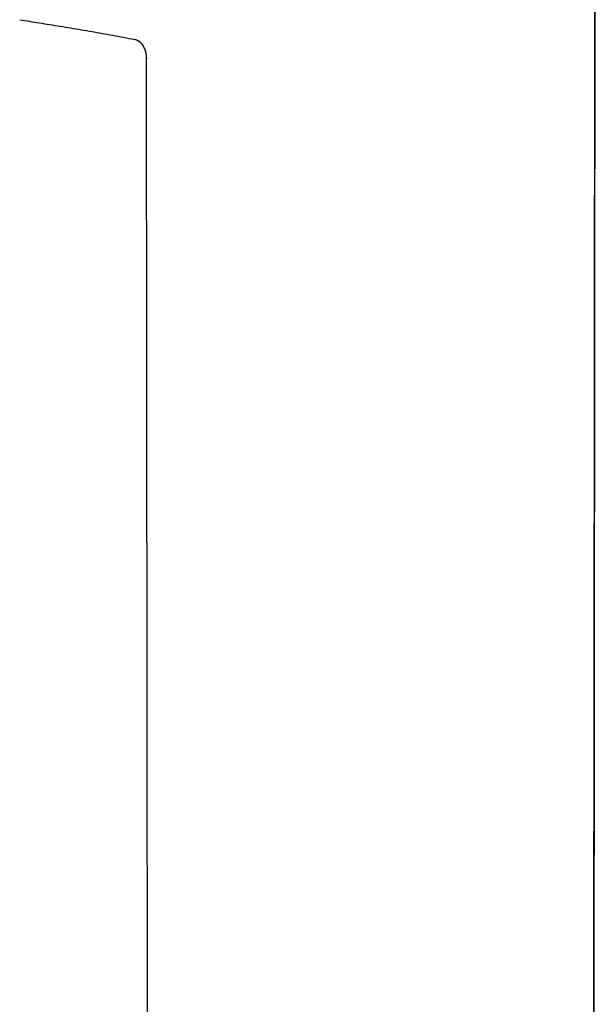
# Model space of a CAD drawing. Header units: millimetres. Extents: x 8 to 676, y 12 to 869.
# Tile 44 of 77: x 115 to 148, y 778 to 833. Entities that reach past the tile are written whole.
import ezdxf

# ---------------------------------------------------------------- set-up
doc = ezdxf.new("R2010")
doc.units = ezdxf.units.MM

msp = doc.modelspace()

# ---------------------------------------------------------------- linework, layer by layer
at = {"color": 7, "linetype": 'Continuous', "lineweight": 30}
for p, q in [((147.515, 856.383), (147.388, 732.596)), ((122.511, 830.757), (122.51, 830.79)), ((122.51, 830.783), (122.51, 830.757)), ((122.51, 830.757), (122.51, 830.757)), ((122.614, 732.596), (122.51, 830.757))]:
    msp.add_line(p, q, dxfattribs=at)
for points, knots in [([(147.378, 732.596), (147.378, 732.792), (147.379, 733.431), (147.38, 734.507), (147.381, 735.819), (147.381, 737.116), (147.382, 738.398), (147.383, 739.642), (147.384, 740.848), (147.385, 742.017), (147.386, 743.173), (147.387, 744.315), (147.388, 745.444), (147.389, 746.561), (147.389, 747.664), (147.39, 748.754), (147.391, 749.831), (147.392, 750.888), (147.393, 751.927), (147.394, 752.946), (147.395, 753.953), (147.396, 754.953), (147.397, 755.946), (147.399, 756.932), (147.4, 757.905), (147.401, 758.865), (147.402, 759.807), (147.403, 760.729), (147.404, 761.634), (147.405, 762.526), (147.407, 763.411), (147.408, 764.289), (147.409, 765.16), (147.41, 766.018), (147.412, 766.863), (147.413, 767.695), (147.414, 768.513), (147.415, 769.318), (147.417, 770.109), (147.418, 770.887), (147.419, 771.652), (147.421, 772.41), (147.422, 773.405), (147.424, 774.638), (147.427, 776.201), (147.429, 777.85), (147.432, 779.585), (147.434, 781.504), (147.437, 783.607), (147.44, 785.89), (147.443, 788.159), (147.445, 790.343), (147.448, 792.445), (147.45, 794.464), (147.452, 796.471), (147.454, 797.999), (147.455, 799.052), (147.455, 799.633), (147.456, 800.215), (147.457, 800.801), (147.457, 801.396), (147.458, 802.039), (147.459, 802.733), (147.459, 803.478), (147.46, 804.24), (147.461, 804.978), (147.462, 805.689), (147.462, 806.374), (147.463, 807.07), (147.464, 807.777), (147.464, 808.497), (147.465, 809.273), (147.466, 810.106), (147.467, 810.999), (147.468, 811.908), (147.469, 812.799), (147.47, 813.672), (147.471, 814.524), (147.471, 815.39), (147.472, 816.269), (147.473, 817.16), (147.474, 818.064), (147.475, 818.982), (147.476, 819.896), (147.477, 820.807), (147.478, 821.715), (147.479, 822.634), (147.48, 823.565), (147.481, 824.508), (147.482, 825.52), (147.483, 826.603), (147.484, 827.759), (147.485, 828.931), (147.487, 830.076), (147.488, 831.192), (147.489, 832.28), (147.49, 833.38), (147.491, 834.494), (147.492, 835.62), (147.493, 836.759), (147.495, 837.911), (147.496, 839.076), (147.497, 840.254), (147.498, 841.445), (147.499, 842.649), (147.501, 843.866), (147.502, 845.095), (147.503, 846.338), (147.504, 847.593), (147.506, 848.882), (147.507, 850.204), (147.508, 851.561), (147.51, 852.932), (147.511, 854.317), (147.512, 855.468), (147.513, 856.157), (147.513, 856.38)], [0, 0, 0, 0, 0.004755, 0.015474, 0.026073, 0.036553, 0.046913, 0.057155, 0.066702, 0.076143, 0.085478, 0.094708, 0.103831, 0.112848, 0.12176, 0.130565, 0.139265, 0.147859, 0.156196, 0.164432, 0.172565, 0.180596, 0.188668, 0.196635, 0.204495, 0.21225, 0.219899, 0.227309, 0.234617, 0.241822, 0.248926, 0.256069, 0.263107, 0.270038, 0.276863, 0.283582, 0.290194, 0.296701, 0.303087, 0.309368, 0.315543, 0.321647, 0.327736, 0.339662, 0.351541, 0.36562, 0.379631, 0.393575, 0.412144, 0.430593, 0.44892, 0.467126, 0.483537, 0.499848, 0.51606, 0.532173, 0.536881, 0.54158, 0.54627, 0.550981, 0.555783, 0.56068, 0.566571, 0.572594, 0.578747, 0.585032, 0.590466, 0.595995, 0.601619, 0.607336, 0.613148, 0.619054, 0.626135, 0.633348, 0.640691, 0.648165, 0.654949, 0.661837, 0.66883, 0.675927, 0.683128, 0.690434, 0.697844, 0.705358, 0.712596, 0.719928, 0.727354, 0.734874, 0.742489, 0.750197, 0.759404, 0.768741, 0.778209, 0.787808, 0.796489, 0.805274, 0.814164, 0.823158, 0.832257, 0.841459, 0.850767, 0.860178, 0.869694, 0.879314, 0.889038, 0.898867, 0.9088, 0.918838, 0.92898, 0.939226, 0.950072, 0.961032, 0.972107, 0.983297, 0.994601, 1, 1, 1, 1]), ([(115.457, 832.916), (115.638, 832.886), (116.005, 832.827), (116.562, 832.737), (117.129, 832.646), (117.708, 832.552), (118.297, 832.456), (118.884, 832.358), (119.47, 832.257), (120.054, 832.155), (120.646, 832.047), (121.247, 831.934), (121.649, 831.855), (121.852, 831.815)], [0, 0, 0, 0, 0.08508, 0.171909, 0.260469, 0.350742, 0.442711, 0.536358, 0.626177, 0.717461, 0.810199, 0.904382, 1, 1, 1, 1]), ([(121.853, 831.817), (121.853, 831.817), (121.853, 831.817), (121.861, 831.826), (121.861, 831.826)], [0, 0, 0, 0, 0.985829, 1, 1, 1, 1]), ([(122.425, 831.257), (122.42, 831.273), (122.408, 831.305), (122.386, 831.355), (122.361, 831.405), (122.335, 831.452), (122.309, 831.494), (122.282, 831.532), (122.255, 831.566), (122.229, 831.597), (122.203, 831.625), (122.178, 831.649), (122.139, 831.683), (122.084, 831.725), (122.009, 831.767), (121.932, 831.798), (121.879, 831.811), (121.853, 831.817)], [0, 0, 0, 0, 0.057722, 0.123354, 0.1948, 0.257585, 0.31664, 0.372035, 0.423854, 0.472185, 0.517116, 0.558728, 0.597092, 0.703322, 0.805208, 0.903785, 1, 1, 1, 1]), ([(121.86, 831.826), (121.885, 831.82), (121.933, 831.808), (121.997, 831.781), (122.054, 831.751), (122.108, 831.716), (122.158, 831.676), (122.203, 831.633), (122.239, 831.593), (122.268, 831.557), (122.291, 831.525), (122.311, 831.495), (122.331, 831.463), (122.351, 831.427), (122.37, 831.39), (122.387, 831.354), (122.402, 831.318), (122.417, 831.282), (122.43, 831.245), (122.442, 831.208), (122.453, 831.173), (122.463, 831.139), (122.472, 831.101), (122.481, 831.058), (122.49, 831.009), (122.498, 830.956), (122.505, 830.895), (122.51, 830.828), (122.51, 830.781), (122.51, 830.757)], [0, 0, 0, 0, 0.055432, 0.106583, 0.153933, 0.197734, 0.25077, 0.297673, 0.338301, 0.372477, 0.400034, 0.425293, 0.45441, 0.48757, 0.52487, 0.555601, 0.588706, 0.623806, 0.656656, 0.68628, 0.713033, 0.737416, 0.760442, 0.79252, 0.826558, 0.862495, 0.902603, 0.951431, 1, 1, 1, 1])]:
    msp.add_open_spline(points, degree=3, knots=knots, dxfattribs=at)

doc.saveas('drawing.dxf')
